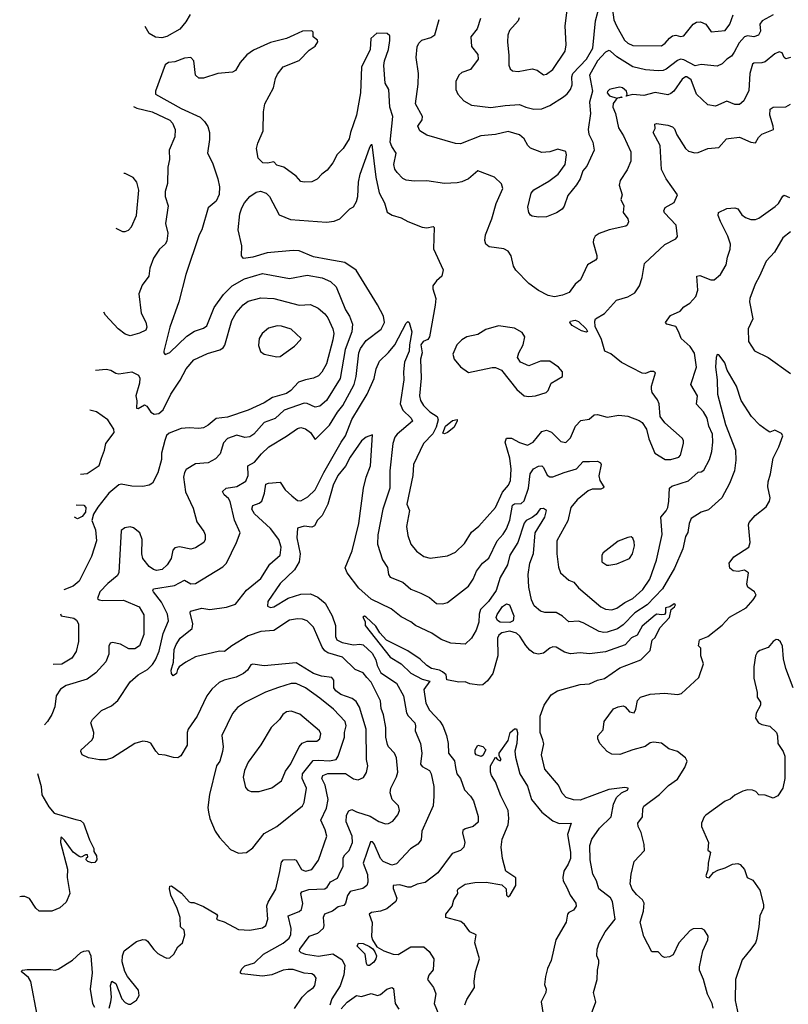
# Model space of a CAD drawing. Extents: x 1995161 to 2088924, y 769148 to 906007.
# Tile 229 of 256: x 2006543 to 2011360, y 848730 to 854903. Entities that reach past the tile are written whole.
import ezdxf

# ---------------------------------------------------------------- set-up
doc = ezdxf.new("R2010")
doc.units = 0

msp = doc.modelspace()

# ---------------------------------------------------------------- linework, layer by layer
at = {"layer": '0CON20XD'}
for points in [[(2009815, 854343.8), (2009866.2, 854365), (2009950.8, 854419.2), (2009975, 854437.8), (2009994.5, 854465), (2010004.7, 854495.3), (2010004.2, 854545), (2010009.7, 854565), (2010095, 854655.3), (2010134.7, 854725), (2010150.9, 854895), (2010180.9, 855005)], [(2009825, 854558), (2009845, 854560.8), (2009885, 854590.8), (2009961.8, 854705), (2009967.3, 854745), (2009962.1, 854865), (2009979.4, 854995)], [(2010258, 854965), (2010267.4, 854902.6), (2010283.8, 854863.8), (2010334.3, 854774.2), (2010354.8, 854754.8), (2010385, 854740.4), (2010565, 854739.1), (2010589.4, 854755), (2010615, 854787.1), (2010635, 854801.9), (2010655, 854806.5), (2010685, 854798.2), (2010705, 854801.8), (2010765, 854874.4), (2010785, 854886.9), (2010809.7, 854889.7), (2010842.5, 854875), (2010875.9, 854825.9), (2010965, 854834.5), (2010994.5, 854875), (2011015, 854932.2)], [(2007611.5, 854935), (2007585, 854890), (2007546.4, 854843.6), (2007465, 854797.5), (2007435, 854789.1), (2007395, 854792.5), (2007355, 854815.7), (2007328.9, 854861)], [(2011265, 854932.5), (2011197.1, 854895), (2011181.9, 854875), (2011185, 854830), (2011173.2, 854806.8), (2011145, 854795.6), (2011105, 854802.1), (2011085, 854795.4), (2011052.1, 854757.9), (2011021.7, 854698.3), (2011005, 854674.4), (2010974.7, 854655.3), (2010945, 854625.7), (2010915, 854610.6), (2010815, 854622.5), (2010776.2, 854613.8), (2010705, 854651.4), (2010685, 854655.8), (2010665, 854646.8), (2010595, 854592), (2010575, 854584), (2010545, 854582.5), (2010465, 854587.9), (2010385, 854608), (2010285, 854670), (2010245, 854706.5), (2010235, 854708.8), (2010215, 854698.8), (2010164.8, 854645), (2010114.3, 854555), (2010132.4, 854455), (2010115.3, 854385), (2010120, 854315), (2010105.5, 854215), (2010110.5, 854185), (2010135.4, 854135), (2010144.4, 854085.6), (2010097.5, 853985), (2010083.2, 853966.8), (2010072.5, 853955), (2010055.6, 853905), (2010033.2, 853866.8), (2009978.8, 853801.2), (2009955.5, 853734.5), (2009942, 853715), (2009907.9, 853692.1), (2009845, 853666.2), (2009795, 853664), (2009755, 853672), (2009745, 853676.7), (2009733.8, 853695), (2009727.7, 853727.7), (2009748.6, 853815), (2009765, 853835.6), (2009858.6, 853891.4), (2009917.1, 853935), (2009961.4, 853995), (2009971.2, 854055), (2009966.4, 854076.4), (2009915, 854090.8), (2009865.5, 854074.5), (2009815, 854070), (2009745, 854098), (2009728, 854115), (2009705, 854156.2), (2009675, 854180.8), (2009605, 854201.9), (2009525, 854182.9), (2009433.3, 854175), (2009305, 854124.5), (2009275, 854126.9), (2009095, 854178.6), (2009051.2, 854205), (2009037.5, 854235), (2009065.6, 854275), (2009067.5, 854295), (2009024.3, 854375), (2009041.4, 854498.6), (2009042.7, 854565), (2009027.3, 854665), (2009035, 854733.3), (2009044, 854756), (2009062.5, 854775), (2009119.2, 854790.8), (2009145, 854808.8), (2009171.8, 854905)], [(2009430.6, 854909.4), (2009410, 854845), (2009370, 854795), (2009375.8, 854735), (2009414.2, 854685), (2009416.9, 854655), (2009369.4, 854590.6), (2009315, 854572), (2009294.4, 854555.6), (2009275.8, 854515), (2009275.8, 854465), (2009290, 854435), (2009326, 854395), (2009375, 854367.5), (2009495, 854352.5), (2009585, 854365.4), (2009675, 854370.4), (2009715, 854353.8), (2009765, 854342.9), (2009815, 854343.8)], [(2009672.7, 854915), (2009666.9, 854895), (2009613.3, 854835), (2009601.5, 854805), (2009599.6, 854765), (2009608.7, 854678.7), (2009608.3, 854618.3), (2009618, 854595), (2009632.3, 854582.3), (2009667.7, 854577.7), (2009755.5, 854595.5), (2009786.4, 854586.4), (2009825, 854558)], [(2011375, 854665.8), (2011345, 854658), (2011334, 854665), (2011321.2, 854695), (2011302, 854702), (2011275, 854688.8), (2011215, 854639.1), (2011195, 854631.3), (2011145, 854630.5), (2011135.4, 854624.6), (2011119.7, 854565), (2011111.9, 854458.1), (2011082.2, 854395), (2011055, 854370.5), (2011025, 854372.1), (2010975, 854391.5), (2010905, 854361.1), (2010855, 854370), (2010785.5, 854435), (2010751.2, 854525), (2010725, 854544.5), (2010715, 854544.6), (2010695, 854530.4), (2010643.5, 854455), (2010625, 854439.1), (2010605, 854432.3), (2010525, 854446.6), (2010455, 854427.7), (2010385, 854433.1), (2010343.3, 854423.3), (2010350, 854435), (2010346, 854455), (2010321.2, 854475), (2010305, 854480), (2010255, 854469.2), (2010240, 854465), (2010227.7, 854452.3), (2010226, 854445), (2010238.8, 854425), (2010285, 854410), (2010315, 854420), (2010320, 854415), (2010290, 854410), (2010279.5, 854400.5), (2010263.2, 854376.8), (2010261.2, 854355), (2010276.3, 854315), (2010295.3, 854225.3), (2010326.9, 854175), (2010374.4, 854075), (2010373.1, 854015), (2010349.5, 853960.5), (2010306.9, 853895), (2010299.4, 853865), (2010319.4, 853805), (2010310.8, 853775), (2010328.6, 853735), (2010324.3, 853694.3), (2010354.1, 853654.1), (2010358.8, 853635), (2010351.2, 853615), (2010341.7, 853608.3), (2010236.7, 853585), (2010175, 853561.4), (2010150.8, 853545), (2010138.6, 853525), (2010137.8, 853505), (2010161.2, 853425), (2010160, 853405), (2010152.5, 853395), (2010101.4, 853365), (2010057.5, 853272.5), (2010025, 853244.3), (2009986.8, 853193.2), (2009945, 853175.5), (2009894.4, 853165.6), (2009855, 853174.5), (2009795, 853204.4), (2009735, 853250), (2009652.9, 853332.9), (2009638.6, 853358.6), (2009623.2, 853423.2), (2009605, 853452), (2009576.4, 853466.4), (2009485, 853479.4), (2009464.2, 853495), (2009457.9, 853517.9), (2009462.2, 853555), (2009502.9, 853655), (2009528.8, 853751.2), (2009570.5, 853845), (2009563.8, 853873.8), (2009518.8, 853915), (2009415, 853956), (2009355, 853905.7), (2009315, 853886.9), (2009285, 853879.4), (2009205, 853875.6), (2009095, 853892.5), (2009015, 853890.9), (2008965, 853896.7), (2008945, 853907.1), (2008908.1, 853945), (2008895, 853966.2), (2008887.9, 853995), (2008903.6, 854065), (2008875, 854108.6), (2008866, 854135), (2008882, 854295), (2008862.4, 854355), (2008856.5, 854465), (2008834.6, 854505), (2008824.6, 854614.6), (2008828.9, 854645), (2008855.4, 854715), (2008862.2, 854772.2), (2008862.5, 854802.5), (2008845.8, 854815.8), (2008780.7, 854819.3), (2008744, 854785), (2008739.4, 854715), (2008684.5, 854604.5), (2008678.7, 854445), (2008654.6, 854305), (2008615.4, 854194.6), (2008607.5, 854155), (2008571.4, 854095), (2008533.1, 854056.9), (2008505.6, 854005), (2008470.5, 853959.5), (2008436, 853935), (2008407.9, 853902.1), (2008375, 853886.2), (2008325, 853883.8), (2008305, 853888.8), (2008275, 853922), (2008198.3, 853978.3), (2008155, 853991.2), (2008135, 854012), (2008096.8, 854003.2), (2008066.1, 854006.1), (2008038.2, 854035), (2008026.4, 854095), (2008035, 854128.8), (2008068.5, 854205), (2008070.8, 854325), (2008080, 854375), (2008134.7, 854475), (2008146.9, 854533.1), (2008159.1, 854560.9), (2008195, 854606.5), (2008295, 854647.5), (2008357.6, 854712.4), (2008395, 854736.7), (2008412.5, 854765), (2008410, 854775), (2008382.5, 854795), (2008382.5, 854825), (2008373.3, 854833.3), (2008315, 854831.1), (2008261.2, 854805), (2008215, 854784.4), (2008115, 854760.4), (2008008.1, 854711.9), (2007967.6, 854682.4), (2007925.9, 854634.1), (2007895.6, 854585), (2007876.1, 854573.9), (2007785, 854565.3), (2007695, 854536.2), (2007665, 854535.5), (2007644.6, 854555), (2007635.5, 854645.5), (2007615, 854665.8), (2007575, 854661.1), (2007515, 854639.5), (2007475, 854634.4), (2007455, 854619.4), (2007395.3, 854455), (2007394.7, 854435), (2007555.6, 854345), (2007675, 854292.3), (2007702.3, 854265), (2007722.6, 854232.6), (2007732.2, 854195), (2007732.3, 854152.3), (2007719.6, 854065), (2007751.6, 854005), (2007784.8, 853905), (2007795.3, 853855), (2007793.8, 853806.2), (2007774.3, 853765), (2007725, 853722.5), (2007685.4, 853585), (2007668.7, 853555), (2007584.3, 853305), (2007541.5, 853135), (2007483.6, 852975), (2007446.2, 852825), (2007445.6, 852815), (2007455, 852804.4), (2007485, 852815.5), (2007590.5, 852919.5), (2007639.1, 852949.1), (2007695, 852968.8), (2007715, 852982.7), (2007761.7, 853098.3), (2007820.7, 853179.3), (2007875.6, 853234.4), (2007952.2, 853277.8), (2008065, 853311.5), (2008235, 853280.9), (2008345, 853300.9), (2008438.8, 853285), (2008491.7, 853261.7), (2008527.1, 853227.1), (2008585, 853084), (2008611.1, 853045), (2008629.2, 852995), (2008624.7, 852945), (2008583.3, 852835), (2008552.6, 852652.6), (2008465.3, 852515), (2008425, 852479.6), (2008395, 852473.2), (2008345, 852496.8), (2008325, 852498), (2008201.1, 852455), (2008145, 852403.2), (2008075, 852376.8), (2008010, 852305), (2007985, 852288.5), (2007955, 852284.4), (2007905, 852299.1), (2007845, 852277.3), (2007820.9, 852249.1), (2007799.8, 852180.2), (2007769.8, 852150.2), (2007725, 852125.5), (2007645, 852117.8), (2007586.6, 852083.4), (2007575.9, 852064.1), (2007570.6, 852035), (2007583, 851943), (2007630.6, 851840.6), (2007652.9, 851755), (2007697.1, 851695), (2007705.7, 851674.3)], [(2007104.5, 848705.5), (2007113.9, 848745), (2007118, 848775), (2007112.4, 848847.6), (2007120, 848875), (2007145, 848861.2), (2007183.1, 848765), (2007205, 848740.6), (2007225, 848730.8), (2007237.9, 848732.1), (2007275, 848756.2), (2007291.2, 848785), (2007288.3, 848818.3), (2007218.6, 848905), (2007201.9, 848935), (2007185.8, 848995.8), (2007187.1, 849035), (2007198, 849065), (2007275, 849123.3), (2007315.7, 849135.7), (2007334.1, 849134.1), (2007345, 849126), (2007383.6, 849073.6), (2007408.3, 849048.3), (2007450, 849025), (2007465, 849019.2), (2007485, 849021.4), (2007509.2, 849045), (2007535, 849090), (2007563.8, 849115), (2007578.6, 849165), (2007574.4, 849194.4), (2007551.2, 849215), (2007549.2, 849275), (2007530.2, 849330.2), (2007490, 849415), (2007482, 849455), (2007485, 849470), (2007495, 849472.5), (2007556.4, 849426.4), (2007605, 849373.3), (2007615, 849367.5), (2007635, 849368.8), (2007695, 849344.2), (2007777.5, 849295), (2007783.3, 849285), (2007777.5, 849265), (2007785, 849260), (2007825, 849247.5), (2007915, 849200), (2007985, 849195.6), (2008065, 849208.6), (2008085.8, 849225), (2008097.5, 849265), (2008092.6, 849347.4), (2008099.8, 849370.2), (2008147.6, 849452.4), (2008173.6, 849563.6), (2008185, 849621.2), (2008196.7, 849635), (2008265, 849638.6), (2008275, 849634.2), (2008309.2, 849575), (2008335, 849565.5), (2008375, 849575.7), (2008416, 849634), (2008467.1, 849785), (2008458.5, 849825), (2008430.4, 849885), (2008465, 849960.8), (2008475.9, 850015), (2008456.8, 850105), (2008437.7, 850145), (2008442.1, 850165), (2008473.5, 850176.5), (2008585, 850177.3), (2008635, 850143.4), (2008665, 850138.2), (2008697.5, 850152.5), (2008716.4, 850183.6), (2008725.4, 850225), (2008716.8, 850265), (2008713.9, 850455), (2008673, 850593), (2008651.7, 850628.3), (2008627, 850647), (2008555, 850672.9), (2008524.6, 850695), (2008512, 850715), (2008511.7, 850761.7), (2008498.4, 850778.4), (2008435, 850788.2), (2008385, 850804.1), (2008275, 850871.4), (2008075, 850852.9), (2008005, 850862.5), (2007992.5, 850857.5), (2007970.6, 850825), (2007945, 850803.6), (2007898.9, 850781.1), (2007825, 850761.5), (2007793.3, 850746.7), (2007747.5, 850705), (2007715.8, 850665), (2007655, 850536.2), (2007598, 850455), (2007592.5, 850435), (2007593.3, 850355), (2007553.1, 850286.9), (2007535, 850275.6), (2007507, 850277), (2007455, 850292.9), (2007415, 850297.1), (2007396.2, 850316.2), (2007365, 850366.4), (2007345, 850376.1), (2007315, 850379.7), (2007264.4, 850365.6), (2007125, 850274.6), (2007085, 850262.9), (2007042.3, 850262.3), (2006975, 850275.8), (2006935, 850293.8), (2006926, 850315), (2006928, 850325), (2006995, 850387.1), (2007006.5, 850405), (2007008.6, 850435), (2006989.2, 850495), (2006999.2, 850515), (2007055, 850572), (2007118.3, 850601.7), (2007158, 850635), (2007235, 850750.8), (2007285, 850796), (2007345, 850828.9), (2007375, 850859.5), (2007395, 850890.6), (2007416.8, 850945), (2007443.1, 851055), (2007476.7, 851135), (2007470, 851175), (2007431.4, 851251.4), (2007382.3, 851315), (2007376.7, 851325), (2007382, 851335), (2007514.4, 851355.6), (2007575, 851390), (2007615, 851366.9), (2007645, 851367.9), (2007816.7, 851473.3), (2007838.6, 851495), (2007902.9, 851625), (2007924, 851685), (2007889.5, 851765), (2007862.9, 851882.9), (2007851.9, 851901.9), (2007824.3, 851925), (2007814.4, 851945.6), (2007836.7, 851965), (2007905, 851976.2), (2007959.5, 852010.5), (2007976, 852045), (2007973.4, 852106.6), (2008015, 852127.9), (2008058.2, 852181.8), (2008105, 852224.6), (2008215, 852291.2), (2008285, 852339.4), (2008305, 852346.9), (2008335, 852337.5), (2008366, 852315), (2008395, 852270), (2008485, 852360), (2008535, 852441.8), (2008568.8, 852485), (2008638.4, 852615), (2008652.1, 852665), (2008669, 852815), (2008679, 852841), (2008715, 852891.8), (2008808.1, 852961.9), (2008830, 853005), (2008823.7, 853043.7), (2008785.7, 853115), (2008652.2, 853332.2), (2008580.8, 853380.8), (2008475, 853398.9), (2008385, 853415.2), (2008295, 853453.8), (2008256.2, 853456.2), (2008095, 853441.9), (2008005, 853413.2), (2007945, 853406.2), (2007932.3, 853422.3), (2007935.8, 853485), (2007913.3, 853585), (2007922.3, 853685), (2007935, 853724), (2007952.1, 853755), (2007986.5, 853795), (2008025, 853821.8), (2008052.9, 853827.1), (2008086.9, 853815), (2008108.5, 853795), (2008170.3, 853680.3), (2008241.1, 853651.1), (2008465, 853633.1), (2008515, 853639.5), (2008548.8, 853655), (2008612.1, 853717.9), (2008635, 853730), (2008655, 853763.8), (2008662.7, 853795), (2008666.1, 853885), (2008677.1, 853935), (2008735, 854096.7), (2008745, 854120), (2008750, 854120), (2008775.3, 853915.3), (2008796.5, 853816.5), (2008828.5, 853755), (2008846.7, 853696.7), (2008877.4, 853677.4), (2008935, 853660.8), (2008975, 853636.7), (2009065, 853602.5), (2009095, 853598), (2009135, 853606.7), (2009140, 853600), (2009135.7, 853465.7), (2009197.1, 853335), (2009188, 853295), (2009154.6, 853265.4), (2009133.1, 853235), (2009133.3, 853215), (2009151.1, 853155), (2009146.7, 853113.3), (2009111.8, 852915), (2009101.5, 852898.5), (2009072.7, 852885), (2009057.2, 852865), (2009066.6, 852815), (2009055.3, 852775), (2009059.1, 852655), (2009048.9, 852545), (2009055.7, 852515.7), (2009073.2, 852483.2), (2009114.5, 852445), (2009160.5, 852415), (2009166.9, 852395), (2009152.7, 852347.3), (2009132.5, 852307.5), (2009072.9, 852245), (2009012.2, 852115), (2009006.2, 852045), (2008968.8, 851865), (2008985.4, 851825.4), (2008968.2, 851725), (2008975, 851670), (2008995.5, 851615), (2009030.7, 851570.7), (2009075, 851536.7), (2009115, 851527.3), (2009225, 851540.9), (2009274.7, 851565.3), (2009330.9, 851619.1), (2009375, 851689.2), (2009421.5, 851728.5), (2009525.2, 851844.8), (2009569.4, 851940.6), (2009607.3, 851985), (2009618.9, 852015), (2009622.7, 852085), (2009614.7, 852154.7), (2009585.6, 852254.4), (2009595, 852280), (2009625, 852278.9), (2009675, 852252.9), (2009725, 852236.5), (2009760.6, 852255), (2009815, 852321.1), (2009845, 852328.5), (2009876.5, 852316.5), (2009935, 852258.6), (2009965, 852252.5), (2009995, 852281.4), (2010027.3, 852355), (2010059.8, 852390.2), (2010112.3, 852397.7), (2010143.3, 852425), (2010165, 852427.3), (2010225, 852410), (2010297.3, 852422.7), (2010355, 852417.5), (2010425, 852390), (2010445, 852376.7), (2010472.5, 852335), (2010485.9, 852275.9), (2010523.8, 852185), (2010587.5, 852145), (2010625, 852145.6), (2010675, 852160), (2010685, 852173.3), (2010703.5, 852245), (2010704.4, 852264.4), (2010695, 852278.8), (2010586.7, 852375), (2010556.7, 852415), (2010550, 852495), (2010540.7, 852520.7), (2010506.7, 852565), (2010503.6, 852586.4), (2010503.3, 852605), (2010528.3, 852688.3), (2010515, 852697.5), (2010495, 852696.7), (2010466.2, 852683.8), (2010445, 852686.2), (2010315, 852754.3), (2010247.2, 852807.2), (2010211.2, 852825), (2010188.6, 852898.6), (2010150.4, 852980.4), (2010147.5, 853012.5), (2010152.2, 853027.8), (2010209.1, 853060.9), (2010283.8, 853145), (2010355.4, 853164.6), (2010398.9, 853191.1), (2010426.9, 853235), (2010445, 853286.7), (2010458, 853375), (2010586.7, 853493.3), (2010655, 853530), (2010666.5, 853543.5), (2010656.9, 853615), (2010585, 853692.5), (2010580, 853705), (2010588, 853725), (2010645, 853756.2), (2010665.6, 853805), (2010595.6, 853905.6), (2010565, 853964.3), (2010556.8, 854115), (2010513.1, 854195), (2010525, 854220), (2010523, 854247), (2010535, 854252.5), (2010605, 854241.9), (2010635, 854230.8), (2010647.6, 854217.6), (2010661.7, 854181.7), (2010715.6, 854095), (2010735, 854079.5), (2010775, 854067.5), (2010795, 854069.4), (2010855, 854095.7), (2010925, 854101.2), (2010973.3, 854155), (2010985, 854158), (2011055, 854165.6), (2011125, 854134.5), (2011155, 854131.2), (2011173.8, 854165), (2011194.4, 854185.6), (2011266.7, 854215), (2011265.8, 854235), (2011243.6, 854305), (2011247.3, 854342.7), (2011265.8, 854354.2), (2011345, 854356.7), (2011375, 854372.5)], [(2007256.5, 854358.4), (2007277.1, 854347.1), (2007373.8, 854325), (2007485, 854272.2), (2007501.4, 854255), (2007516.9, 854215), (2007515, 854167.5), (2007479.4, 854085), (2007482.7, 854027.3), (2007471.7, 853978.3), (2007470, 853875), (2007454, 853825), (2007454.1, 853795), (2007474.5, 853735), (2007457.3, 853625), (2007470.8, 853565), (2007465.5, 853515), (2007455, 853495.7), (2007419.2, 853465), (2007381.7, 853408.3), (2007357.8, 853345), (2007351.5, 853295), (2007310.9, 853239.1), (2007290.6, 853185), (2007305, 853062.5), (2007334.2, 853005.8), (2007340.6, 852975), (2007333, 852957), (2007295, 852937.1), (2007235, 852921.1), (2007205, 852931.1), (2007160, 852965), (2007080.5, 853050.5), (2007071, 853069.4)], [(2007146.6, 853595), (2007187.5, 853575), (2007205, 853574.3), (2007225, 853582.5), (2007244, 853605), (2007275.7, 853675), (2007290.6, 853835), (2007276.9, 853885), (2007255, 853914), (2007205, 853938), (2007196, 853937.9)], [(2008266.3, 848703.7), (2008314.2, 848775), (2008348.7, 848811.3), (2008384.5, 848835.5), (2008392, 848848), (2008400.6, 848895), (2008390.7, 848910.7), (2008375, 848920.6), (2008325, 848925.6), (2008258, 848948), (2008225, 848949.2), (2008195, 848943.8), (2008124, 848915), (2008065, 848905.8), (2007935, 848922), (2007926.4, 848926.4), (2007926, 848935), (2007937.1, 848955), (2007955, 848970.5), (2008015, 848989.5), (2008071.9, 849045), (2008195, 849112.5), (2008232.3, 849145), (2008242.9, 849167.1), (2008243.8, 849205), (2008225.6, 849285), (2008295, 849312.9), (2008308.5, 849325), (2008318.1, 849361.9), (2008305.4, 849424.6), (2008312.2, 849435), (2008355, 849450.7), (2008455, 849453.1), (2008470, 849465), (2008491.5, 849498.5), (2008535, 849522), (2008553.8, 849563.8), (2008569.5, 849595), (2008571.5, 849648.5), (2008581.8, 849668.2), (2008608.8, 849695), (2008628.8, 849745), (2008627.6, 849785), (2008590, 849875), (2008592.2, 849915), (2008606.2, 849943.8), (2008625, 849952.3), (2008655, 849936.8), (2008739.8, 849909.8), (2008795, 849876.7), (2008835, 849860.8), (2008855, 849864.2), (2008881.2, 849878.8), (2008912.1, 849917.9), (2008924.2, 849945), (2008917.5, 849975), (2008876.9, 850015), (2008864.5, 850055), (2008869.4, 850085), (2008904.6, 850155.4), (2008912.5, 850185), (2008905.5, 850275), (2008892.5, 850305), (2008855, 850344.5), (2008848.8, 850358.8), (2008838.2, 850405), (2008837.1, 850465), (2008823.5, 850545), (2008808.5, 850585), (2008803.5, 850633.5), (2008745, 850748.8), (2008719.6, 850779.6), (2008695, 850808.9), (2008645, 850829.5), (2008566.5, 850906.5), (2008475, 850934), (2008455, 850945.4), (2008439, 850969), (2008384.7, 851094.7), (2008345, 851133.5), (2008315, 851143.8), (2008283.3, 851146.7), (2008235, 851138.8), (2008135, 851074.4), (2008055, 851066.7), (2007975, 851040.9), (2007871.8, 850978.2), (2007827.6, 850942.4), (2007795, 850943.1), (2007645, 850907.8), (2007584.2, 850875.8), (2007542.5, 850845), (2007531.2, 850828.8), (2007525, 850803.3), (2007505, 850788.8), (2007493.6, 850803.6), (2007491.8, 850825), (2007507.9, 850875), (2007512.2, 850955), (2007524.5, 850985), (2007549.4, 851025), (2007624.5, 851085.5), (2007628.5, 851115), (2007610.8, 851185), (2007614.4, 851195.6), (2007685, 851214.3), (2007735, 851205.6), (2007839.4, 851220.6), (2007895, 851239.4), (2007963.6, 851326.4), (2008055, 851399.4), (2008111, 851489), (2008175, 851545.8), (2008182.7, 851595), (2008167.8, 851645), (2008115, 851713.1), (2008015, 851804.6), (2007998.8, 851835), (2008003.3, 851856.7), (2008045, 851872.2), (2008061.4, 851885), (2008078.2, 851935), (2008085, 851990), (2008102.6, 851997.4), (2008175, 852002.9), (2008206.3, 851956.3), (2008248.5, 851918.5), (2008285, 851889.5), (2008305, 851887.3), (2008348.1, 851911.9), (2008394.7, 851955.3), (2008449.6, 852065), (2008556.9, 852255), (2008585.2, 852295), (2008624.5, 852395.5), (2008721.9, 852555), (2008765.7, 852654.3), (2008776.9, 852713.1), (2008798.8, 852761.2), (2008855, 852815.4), (2008895.2, 852864.8), (2008965, 853001.2), (2008975, 853010), (2008985, 853003.8), (2009001.2, 852945), (2008985.2, 852865), (2008984.7, 852825), (2008955.2, 852755), (2008948, 852695), (2008951.1, 852645), (2008927.3, 852495), (2008944.6, 852455), (2008997.3, 852405), (2009005.6, 852385), (2008909.1, 852305), (2008894.6, 852285), (2008881.5, 852245), (2008863.4, 852075), (2008863.5, 851966.5), (2008819.6, 851835), (2008787.4, 851672.6), (2008786.4, 851615), (2008816.3, 851516.3), (2008847.7, 851467.7), (2008855.6, 851425.6), (2008865, 851408.8), (2008945, 851376.9), (2008995, 851333.1), (2009057, 851307), (2009111.1, 851281.1), (2009155, 851242.7), (2009195, 851240), (2009225, 851250), (2009355, 851351.2), (2009384.5, 851395.5), (2009405.5, 851445), (2009444.7, 851495.3), (2009482.6, 851527.4), (2009535.3, 851635), (2009573.2, 851676.8), (2009595, 851711.1), (2009615, 851766), (2009631.2, 851858.8), (2009645, 851867.6), (2009685, 851870), (2009703.9, 851886.1), (2009732.8, 851965), (2009743.1, 852055), (2009762.9, 852087.1), (2009795, 852103.5), (2009815, 852105.7), (2009826, 852096), (2009848.1, 852048.1), (2009865, 852037.8), (2009885, 852036.4), (2009955, 852064.7), (2010033.2, 852086.8), (2010075, 852132.5), (2010115, 852132.5), (2010165, 852135.8), (2010184.2, 852124.2), (2010187.1, 852115), (2010173.3, 852043.3), (2010180, 852015), (2010204.2, 851975), (2010202.5, 851967.5), (2010185, 851959.5), (2010130.5, 851959.5), (2010105, 851950), (2010036.7, 851893.3), (2009996.5, 851845), (2009978.9, 851761.1), (2009910.6, 851635), (2009909.4, 851555), (2009920.7, 851470.7), (2009933.1, 851435), (2009985, 851388.6), (2010016.9, 851376.9), (2010045, 851341.1), (2010185, 851221.5), (2010215, 851206.4), (2010255, 851203.8), (2010285, 851213.9), (2010335, 851249.7), (2010385, 851273.9), (2010449, 851331), (2010492, 851395), (2010535.2, 851514.8), (2010570.7, 851675), (2010560.5, 851785), (2010595.4, 851824.6), (2010604.5, 851845), (2010612.3, 851885), (2010614.7, 851965), (2010631.2, 851978.8), (2010735, 852012.3), (2010795, 852065.6), (2010815, 852068.6), (2010830.7, 852079.3), (2010866.9, 852145), (2010880.4, 852195), (2010887.3, 852255), (2010884.6, 852305), (2010862.4, 852355), (2010850.8, 852405), (2010829.6, 852445), (2010785, 852492), (2010790.5, 852545), (2010749.6, 852615), (2010784, 852725), (2010772.4, 852812.4), (2010745, 852853.3), (2010688.9, 852905), (2010675, 852943.8), (2010655, 852979.4), (2010600, 852995), (2010591.2, 853005), (2010622.4, 853047.6), (2010682, 853075), (2010705, 853101.9), (2010744, 853126), (2010781.7, 853168.3), (2010793.6, 853206.4), (2010786.2, 853295), (2010805, 853298.1), (2010875, 853271.9), (2010895, 853271.5), (2010934.5, 853305), (2010970.4, 853365), (2010978.5, 853415), (2010995.4, 853465), (2010997.3, 853495), (2010982.1, 853545), (2010935, 853636.7), (2010921.4, 853675), (2010923.3, 853695), (2010975, 853720), (2011025, 853724), (2011045, 853716.2), (2011069.2, 853679.2), (2011091.7, 853661.7), (2011125, 853650), (2011155, 853650.6), (2011175, 853658.1), (2011278.1, 853731.9), (2011298.5, 853751.5), (2011325, 853797.5), (2011335, 853802.2), (2011367.3, 853787.3)], [(2011375, 853572.5), (2011325, 853536.2), (2011273.3, 853445), (2011220.7, 853389.2), (2011180.8, 853295), (2011152.7, 853245), (2011119.1, 853155), (2011116.5, 853135), (2011137.2, 853027.2), (2011108.9, 852965), (2011111.4, 852885), (2011147.6, 852827.6), (2011235, 852786), (2011375, 852685.6)], [(2007018.6, 852705.7), (2007085, 852711.1), (2007115.3, 852705.3), (2007145, 852686.7), (2007165, 852681.8), (2007245, 852695.4), (2007287.5, 852675), (2007295.3, 852655), (2007294.7, 852625), (2007271.2, 852545), (2007277.3, 852512.7), (2007275, 852467.5), (2007285, 852466.2), (2007325, 852487.5), (2007339.2, 852479.2), (2007365, 852443.3), (2007385, 852430), (2007416.1, 852433.9), (2007442.3, 852457.7), (2007490, 852555), (2007547.9, 852642.1), (2007586.9, 852715), (2007635, 852770), (2007720.1, 852809.9), (2007797.8, 852832.3), (2007818.6, 852845), (2007828.2, 852861.8), (2007872.4, 853017.6), (2007898.9, 853065), (2007944.4, 853115), (2007975, 853138.5), (2008055, 853158.5), (2008135, 853154.6), (2008295, 853113.9), (2008365, 853118.2), (2008413.5, 853093.5), (2008455, 853058.9), (2008475, 853032.9), (2008505.9, 852965), (2008511.8, 852935), (2008506.4, 852895), (2008465.3, 852745), (2008436.5, 852693.5), (2008415, 852670), (2008385, 852656.5), (2008335, 852645.5), (2008289.7, 852630.3), (2008242.6, 852577.4), (2008215, 852558.5), (2008127.1, 852535), (2008075, 852501.5), (2007974.7, 852455.3), (2007845, 852411.5), (2007775, 852401.8), (2007725, 852360.6), (2007695, 852344.5), (2007665, 852339.1), (2007605, 852344.4), (2007555, 852340.6), (2007479.5, 852310.5), (2007464.2, 852295.8), (2007452, 852265), (2007431.4, 852185), (2007431.1, 852145), (2007408.9, 852061.1), (2007375, 851998), (2007354.4, 851985.6), (2007315, 851975.7), (2007245, 851978.6), (2007178.8, 851991.2), (2007165, 851987.5), (2007100.9, 851935), (2007032.6, 851847.4), (2007006.4, 851803.6), (2006995, 851762.5), (2007017.8, 851705), (2007025.5, 851635), (2006992.6, 851537.4), (2006915, 851383.5), (2006877.7, 851352.3), (2006820.4, 851328.7)], [(2010095, 852944.3), (2010065, 852952.5), (2010006.7, 852985), (2009991.2, 853005), (2009995, 853012.5), (2010025, 853020), (2010045, 853010.8), (2010094, 852965), (2010101.7, 852948.3), (2010095, 852944.3)], [(2008155, 852790), (2008175, 852791.4), (2008265, 852856.2), (2008303.3, 852895), (2008306.2, 852905), (2008245, 852962.5), (2008185, 852982), (2008155.9, 852984.1), (2008101.7, 852968.3), (2008062, 852935), (2008044.2, 852905), (2008039.5, 852859.5), (2008052.7, 852822.7), (2008075, 852806.7), (2008155, 852790)], [(2009735, 852540), (2009775, 852544.4), (2009843.3, 852565), (2009855, 852577.5), (2009875, 852623.8), (2009946, 852665), (2009946, 852695), (2009920, 852725), (2009865, 852761.1), (2009808, 852762), (2009735, 852731.9), (2009681.2, 852755), (2009664, 852785), (2009671.4, 852815), (2009698.1, 852865), (2009708.1, 852915), (2009692.4, 852942.4), (2009645, 852969.1), (2009543, 852983), (2009465, 852960), (2009415, 852930), (2009345, 852913.9), (2009313.3, 852896.7), (2009283.8, 852865), (2009257.3, 852805), (2009267.1, 852775), (2009305, 852727.5), (2009355, 852691.4), (2009505, 852722.5), (2009525, 852722.5), (2009563.3, 852705), (2009658, 852585), (2009705, 852544.3), (2009735, 852540)], [(2010224.2, 850314.2), (2010180, 850365), (2010166.7, 850395), (2010166.4, 850413.6), (2010199.5, 850450.5), (2010206.4, 850503.6), (2010265, 850581.9), (2010295, 850595.6), (2010325, 850600.8), (2010338.8, 850595), (2010365, 850563.3), (2010395, 850557.5), (2010405, 850580), (2010414.3, 850635), (2010433.8, 850655), (2010495, 850674.3), (2010585, 850680), (2010668, 850672), (2010691.7, 850678.3), (2010800.5, 850779.5), (2010828.8, 850865), (2010811.4, 850915), (2010812.5, 850962.5), (2010798.3, 850978.3), (2010803.8, 851015), (2010855, 851036.7), (2010945, 851106.7), (2010992.3, 851157.7), (2011096.9, 851215), (2011141.1, 851265), (2011158.8, 851295), (2011148.8, 851315), (2011105.7, 851345.7), (2011100.8, 851365), (2011110, 851435), (2011085, 851451.2), (2011045.6, 851444.4), (2011015, 851448.1), (2010992.9, 851465), (2010990.5, 851495), (2011019.2, 851535), (2011112.5, 851595), (2011121.1, 851625), (2011111.1, 851735), (2011115, 851750), (2011152.5, 851795), (2011221.2, 851848.8), (2011243.3, 851885), (2011245.7, 851904.3), (2011231.5, 851975), (2011233.9, 852006.1), (2011249.5, 852055), (2011266.2, 852155), (2011301.5, 852225), (2011326.7, 852295), (2011318.3, 852308.3), (2011275, 852328.8), (2011245, 852318), (2011226.8, 852326.8), (2011181.2, 852361.2), (2011130, 852415), (2011064.6, 852514.6), (2011035, 852606.2), (2010976.2, 852705), (2010961.7, 852751.7), (2010946.7, 852775), (2010925, 852802.5), (2010915, 852803.3), (2010908, 852785), (2010904.2, 852725), (2010914.3, 852644.3), (2010915.8, 852555), (2010966.1, 852365), (2011030, 852205), (2011031.1, 852141.1), (2011023.6, 852075), (2010992.7, 851995), (2010943.8, 851906.2), (2010860.2, 851829.8), (2010813.8, 851815), (2010752.5, 851775), (2010740, 851745), (2010731.5, 851688.5), (2010715, 851663.3), (2010700, 851585), (2010648, 851465), (2010571.2, 851335), (2010475, 851234.4), (2010398.9, 851185), (2010325, 851109.1), (2010289.4, 851085), (2010225, 851062.5), (2010205, 851060.4), (2010175, 851067.7), (2010075, 851121.9), (2010045, 851131.4), (2009985, 851128.9), (2009945, 851163.1), (2009905, 851185.6), (2009835, 851185.6), (2009806.2, 851195), (2009768.3, 851228.3), (2009750, 851265), (2009734.1, 851345), (2009730.3, 851425), (2009740.5, 851495), (2009762.7, 851557.3), (2009773.1, 851686.9), (2009835.4, 851785), (2009845.7, 851825), (2009825, 851838), (2009805, 851835.8), (2009780.2, 851799.8), (2009755, 851781.3), (2009717.5, 851762.5), (2009705, 851745.7), (2009666, 851625), (2009614.7, 851545), (2009601, 851485), (2009553.8, 851405), (2009530.4, 851325), (2009481.8, 851255), (2009431.6, 851205), (2009422, 851175), (2009421.2, 851125), (2009404.6, 851075), (2009375, 851024.6), (2009335, 850987.1), (2009245, 850994.1), (2009185, 851017.5), (2009125.9, 851055.9), (2009024.7, 851104.7), (2008995, 851128.6), (2008935, 851160), (2008870.3, 851210.3), (2008745, 851270.8), (2008669.6, 851339.6), (2008595.7, 851435), (2008583.4, 851466.6), (2008626.2, 851573.8), (2008669.2, 851745), (2008697.6, 851965), (2008713.9, 852035), (2008741.8, 852105), (2008755, 852300), (2008715, 852285.7), (2008685, 852262.5), (2008615, 852160.8), (2008585.9, 852104.1), (2008536.8, 852045), (2008508.3, 851985), (2008475.3, 851865), (2008439.2, 851795), (2008410, 851765), (2008389.8, 851730.2), (2008375, 851722.2), (2008325, 851728.2), (2008284, 851715), (2008279.2, 851655), (2008301.2, 851555), (2008295.6, 851504.4), (2008266.4, 851453.6), (2008175, 851367.8), (2008098.5, 851255), (2008096.9, 851226.9), (2008115, 851217.1), (2008135, 851222), (2008225, 851276.7), (2008305, 851301.4), (2008365, 851304.1), (2008412.7, 851282.7), (2008457.8, 851245), (2008500.8, 851165), (2008521.4, 851105), (2008522.8, 851035), (2008531.5, 851015), (2008565, 850998.3), (2008635, 850984.6), (2008675, 850987.9), (2008695, 850983.1), (2008751.8, 850931.8), (2008775, 850889.4), (2008784.1, 850854.1), (2008807.2, 850807.2), (2008903.7, 850743.7), (2008948.9, 850665), (2008968.2, 850558.2), (2008978.1, 850538.1), (2009018.6, 850495), (2009024, 850475), (2009020.8, 850445), (2009055.9, 850365), (2009064.1, 850305), (2009055.4, 850235), (2009065, 850221.5), (2009110.6, 850195), (2009122.7, 850175), (2009138.5, 850095), (2009139.7, 850035), (2009133.8, 849975), (2009062.9, 849815), (2009058.3, 849761.7), (2009038, 849735), (2008992.2, 849705), (2008905, 849610), (2008875, 849602.7), (2008821.5, 849625), (2008804.1, 849645), (2008765, 849736.7), (2008755, 849748.1), (2008741.8, 849748.2), (2008696.8, 849615), (2008722.5, 849545), (2008724.6, 849495), (2008718.9, 849475), (2008694, 849456), (2008615, 849438.2), (2008596.8, 849413.2), (2008584.8, 849365.2), (2008575, 849348.9), (2008539.1, 849340.9), (2008504, 849315), (2008454.2, 849295), (2008444.4, 849275), (2008449.1, 849225), (2008444.4, 849205), (2008409.2, 849175), (2008354.7, 849155.3), (2008296.4, 849075), (2008295.6, 849065), (2008304.4, 849055), (2008335, 849043.7), (2008415, 849032.6), (2008505, 849046), (2008562.1, 849012.1), (2008580, 848975), (2008574.7, 848915), (2008550.8, 848845), (2008498.9, 848765), (2008487.1, 848725)], [(2006924.7, 852053.4), (2006965, 852057.8), (2007042.2, 852107.8), (2007056.8, 852155), (2007075.6, 852205), (2007083.2, 852246.8), (2007135.7, 852315.7), (2007134, 852335), (2007095.7, 852395), (2007024.5, 852444.5), (2006982.4, 852454.3)], [(2009205, 852306.2), (2009195, 852310), (2009212.7, 852355), (2009255, 852389.5), (2009285, 852396.7), (2009285.7, 852385), (2009265, 852345.8), (2009225, 852314.3), (2009205, 852306.2)], [(2006897, 851861.2), (2006945, 851860.3), (2006958.4, 851845), (2006954.8, 851815), (2006935, 851788.2), (2006905, 851774.6), (2006886, 851784.3)], [(2007705.7, 851674.3), (2007705.7, 851645), (2007697.5, 851625), (2007645, 851591.4), (2007615, 851582.9), (2007545, 851598.1), (2007515, 851592), (2007503.5, 851576.5), (2007493.1, 851525), (2007468.1, 851485), (2007436, 851455), (2007400.7, 851450.7), (2007382, 851455), (2007355, 851474.5), (2007315, 851525.8), (2007308.2, 851555), (2007310.4, 851645), (2007296, 851686), (2007257, 851717), (2007235, 851724.3), (2007202.1, 851717.9), (2007179.1, 851700.9), (2007164.4, 851435), (2007153.8, 851416.2), (2007095, 851368.9), (2007045.7, 851315), (2007031.4, 851275), (2007041.2, 851265), (2007061.8, 851261.8), (2007194.6, 851264.6), (2007292.4, 851222.4), (2007322.1, 851172.1), (2007322, 851048), (2007295, 850977.5), (2007265, 850958.2), (2007228, 850958), (2007175, 850987.8), (2007125, 850998.6), (2007110, 850995), (2007101.4, 850975), (2007101.1, 850925), (2007082.4, 850877.6), (2007021.3, 850808.7), (2006965, 850768.5), (2006835, 850728.9), (2006799.2, 850705), (2006770.9, 850665), (2006762.5, 850595), (2006745, 850546.2), (2006717.4, 850502.6), (2006698.6, 850483.2)], [(2010222.3, 851482.3), (2010235, 851483.3), (2010285, 851492), (2010365.8, 851525), (2010382.9, 851555), (2010395.8, 851605), (2010395, 851630), (2010385, 851652.5), (2010375, 851660), (2010355, 851656.7), (2010295, 851633.3), (2010200.5, 851559.5), (2010191.2, 851545), (2010191.2, 851505), (2010222.3, 851482.3)], [(2010120, 848655), (2010153.8, 848745), (2010140, 848805), (2010162.5, 848885), (2010164.2, 848945), (2010173.3, 848985), (2010173.3, 849005), (2010161.2, 849035), (2010162.5, 849075), (2010175.6, 849115), (2010212.9, 849185), (2010275, 849263.3), (2010263, 849347), (2010258.7, 849375), (2010245, 849397.5), (2010172.7, 849455), (2010157.7, 849505), (2010135, 849545.7), (2010119.2, 849635), (2010116.7, 849725), (2010129.4, 849765), (2010177.5, 849835), (2010249.6, 849905), (2010264.8, 849985.2), (2010282.7, 850027.3), (2010315, 850056.9), (2010353.8, 850075), (2010355.7, 850085), (2010335, 850089.4), (2010235, 850076.9), (2010055, 850010.7), (2010015, 850011.8), (2009967.3, 850027.3), (2009943.1, 850053.1), (2009920.6, 850105), (2009834.5, 850205), (2009812.5, 850295), (2009827.9, 850362.1), (2009821.2, 850388.8), (2009805.7, 850435), (2009805, 850537.5), (2009830.5, 850605), (2009875, 850670.6), (2009914.7, 850695.3), (2010055, 850735.8), (2010115, 850740), (2010165, 850761.3), (2010208.3, 850771.7), (2010305, 850838.9), (2010435, 850890), (2010495, 850948.8), (2010507.8, 851012.2), (2010525, 851030), (2010555, 851090.8), (2010615.7, 851155), (2010626, 851205), (2010647.6, 851222.4), (2010653.3, 851235), (2010645, 851241.2), (2010617.5, 851222.5), (2010591.2, 851215), (2010591.2, 851185), (2010585, 851173.8), (2010565, 851170.8), (2010536.4, 851176.4), (2010525, 851170), (2010445, 851101.1), (2010413.5, 851045), (2010376.9, 851026.9), (2010337, 850983), (2010215, 850939.4), (2010115, 850927.8), (2010055, 850933.8), (2009995, 850926.6), (2009956.9, 850936.9), (2009905, 850968.9), (2009885, 850971.5), (2009865, 850963.3), (2009825, 850931.9), (2009795, 850924.5), (2009765, 850931.4), (2009740.8, 850950.8), (2009715, 850979.4), (2009678.7, 851038.7), (2009657.1, 851057.1), (2009615, 851068.8), (2009565, 851059.1), (2009546.8, 851045), (2009537.6, 851025), (2009539.4, 850915), (2009509.1, 850805), (2009475, 850758), (2009445, 850734), (2009425, 850730), (2009365, 850739.2), (2009335, 850750.8), (2009295, 850749.4), (2009220, 850765), (2009216.7, 850795), (2009192, 850815), (2009174.5, 850824.5), (2009125, 850834.6), (2009093.9, 850855), (2009054, 850894), (2008976.6, 850946.6), (2008842.7, 851012.7), (2008799.5, 851059.5), (2008775, 851100.9), (2008715, 851157.5), (2008705, 851163.3), (2008693.8, 851156.2), (2008709.2, 851129.2), (2008708, 851105), (2008865, 850905.8), (2008933.4, 850865), (2008995, 850806.8), (2009065, 850769.5), (2009113.3, 850755), (2009075.7, 850704.3), (2009087.9, 850617.9), (2009110.9, 850575), (2009177.2, 850505), (2009195.3, 850475), (2009218.7, 850415), (2009228.8, 850365), (2009230, 850305), (2009267.6, 850257.6), (2009273.8, 850215), (2009283.3, 850175), (2009305.6, 850145), (2009330, 850075), (2009369.4, 850035), (2009388.1, 850005), (2009417.4, 849907.4), (2009417.3, 849872.7), (2009385, 849845.7), (2009335, 849831.2), (2009320.8, 849819.2), (2009318, 849805), (2009332.5, 849745), (2009326, 849715), (2009305.5, 849694.5), (2009254.4, 849675), (2009164.6, 849555), (2009085, 849494.6), (2009035, 849482.5), (2008995, 849464.5), (2008975, 849463.6), (2008925, 849478.6), (2008883.3, 849475), (2008884.2, 849455.8), (2008907.3, 849395), (2008900, 849375), (2008845, 849329.2), (2008805, 849313.1), (2008747.5, 849305), (2008733.8, 849295), (2008752.9, 849242.9), (2008748.5, 849155), (2008753.5, 849133.5), (2008781.2, 849091.2), (2008825.6, 849065.6), (2008884.5, 849045.5), (2008915, 849042.1), (2008995, 849090), (2009075, 849090.8), (2009110.3, 849060.3), (2009138.6, 849015), (2009134.5, 848945.5), (2009107.9, 848912.1), (2009100, 848885), (2009136.2, 848835), (2009152.2, 848795), (2009141.8, 848735), (2009170, 848665)], [(2009615, 851124.2), (2009555.2, 851125.2), (2009536.8, 851136.8), (2009529.1, 851155), (2009535, 851174.3), (2009569.6, 851225), (2009595, 851241.2), (2009613.6, 851233.6), (2009639.6, 851165), (2009636.1, 851135), (2009615, 851124.2)], [(2006798.8, 851179.1), (2006803.8, 851165), (2006881.7, 851151.7), (2006899.3, 851139.3), (2006911.4, 851115), (2006911.5, 851005), (2006897.1, 850942.9), (2006870.6, 850899.4), (2006806.6, 850863.4), (2006752.8, 850859.6)], [(2011390.6, 850715), (2011344.5, 850835), (2011330, 850895), (2011324.3, 850975), (2011312.3, 851002.3), (2011296.1, 851016.1), (2011285, 851016.7), (2011265, 851003.8), (2011233.2, 850966.8), (2011181.3, 850948.7), (2011166, 850935), (2011155.7, 850914.3), (2011144.2, 850845), (2011144.5, 850774.5), (2011165.6, 850685), (2011165.8, 850655), (2011186, 850625), (2011186.2, 850605), (2011158.8, 850555), (2011153.8, 850525), (2011174.2, 850494.2), (2011195, 850483.8), (2011245, 850473.3), (2011286.7, 850435), (2011293.6, 850413.6), (2011294, 850365), (2011328.6, 850315), (2011337.5, 850285), (2011338.6, 850145), (2011325.6, 850084.4), (2011295, 850036.2), (2011265, 850022.9), (2011215, 850041.2), (2011175, 850043.3), (2011157.5, 850065), (2011135, 850073.3), (2011105, 850075.6), (2011075, 850067.1), (2011025, 850040.8), (2010995, 850016), (2010965, 850004), (2010844.2, 849915.8), (2010833.3, 849905), (2010816.7, 849865), (2010816.2, 849845), (2010860, 849745), (2010856.7, 849696.7), (2010873.3, 849683.3), (2010858.1, 849615), (2010856.4, 849573.6), (2010844.1, 849535.9), (2010847, 849527), (2010865, 849523.8), (2010892.5, 849557.5), (2010918.3, 849571.7), (2010964.3, 849585.7), (2011011.2, 849608.8), (2011045, 849613.3), (2011057.7, 849607.7), (2011086.7, 849575), (2011103.3, 849525), (2011138.3, 849508.3), (2011181.4, 849445), (2011205.7, 849355), (2011204.3, 849335), (2011181.9, 849285), (2011175.8, 849215), (2011160, 849135), (2011153.8, 849115), (2011125, 849076.2), (2011070.9, 849009.1), (2011030, 848885), (2011027.5, 848755), (2011057.9, 848607.9)], [(2007915, 849677.5), (2007965, 849682.5), (2008005, 849710.8), (2008075, 849800), (2008155, 849845.6), (2008315.6, 849975), (2008326.8, 849995), (2008339.7, 850085), (2008312.5, 850145), (2008315.8, 850175), (2008382, 850258), (2008415, 850261.7), (2008485, 850256.2), (2008526.1, 850265), (2008540, 850285), (2008579.4, 850405), (2008579, 850435), (2008589.5, 850475), (2008583.3, 850503.3), (2008510.6, 850580.6), (2008425, 850648.5), (2008334.4, 850715), (2008275, 850742), (2008245, 850740.4), (2008165, 850715.4), (2008083.9, 850686.1), (2007958.8, 850625), (2007908.9, 850591.1), (2007876.9, 850553.1), (2007809.5, 850415), (2007817.5, 850345), (2007813.5, 850315), (2007796.9, 850255), (2007777.1, 850225), (2007733.1, 850045), (2007723.1, 849965), (2007725.7, 849935), (2007735.8, 849895), (2007769.2, 849815), (2007795.6, 849775.6), (2007865, 849700), (2007915, 849677.5)], [(2008045, 850064.3), (2008123.6, 850086.4), (2008185, 850132), (2008208.6, 850191.4), (2008242, 850238), (2008294.7, 850345.3), (2008312.9, 850367.1), (2008345, 850380.5), (2008405, 850380), (2008424, 850395), (2008431.2, 850425), (2008421.2, 850445), (2008299.8, 850549.8), (2008245, 850568.1), (2008215, 850562.9), (2008192, 850548), (2008171.4, 850515), (2008118.9, 850465), (2008055, 850356), (2007975, 850249.2), (2007953.1, 850195), (2007944.5, 850155), (2007959.1, 850089.1), (2007973.4, 850073.4), (2007994.3, 850064.3), (2008045, 850064.3)], [(2009332.6, 848727.4), (2009345, 848760), (2009393.8, 848835), (2009391.2, 848875), (2009400.8, 848935), (2009424.2, 849015), (2009395.7, 849115), (2009403.8, 849165), (2009365, 849184.4), (2009330.1, 849230.1), (2009308.4, 849248.4), (2009214, 849274), (2009213.8, 849295), (2009253.6, 849346.4), (2009264.2, 849385), (2009288.8, 849425), (2009286.2, 849445), (2009291.2, 849455), (2009335, 849484), (2009395, 849494.2), (2009465.7, 849495.7), (2009565, 849478.8), (2009591.2, 849455), (2009593.8, 849413.8), (2009603.8, 849403.8), (2009616.7, 849415), (2009652, 849475), (2009652.5, 849522.5), (2009590, 849565), (2009568.6, 849645), (2009560.8, 849715), (2009567.1, 849765), (2009603.9, 849855), (2009609.6, 849895), (2009604.5, 849945), (2009557.8, 850037.8), (2009525.7, 850125.7), (2009500, 850165), (2009493.3, 850185), (2009493.3, 850225), (2009525, 850280), (2009537.5, 850265), (2009555, 850257.5), (2009560, 850265), (2009548.3, 850288.3), (2009547.5, 850305), (2009605, 850383.8), (2009617.5, 850435), (2009645, 850457.5), (2009656.8, 850456.8), (2009662.2, 850435), (2009658.5, 850365), (2009647, 850317), (2009649.7, 850279.7), (2009677.5, 850175), (2009725, 850098), (2009750.9, 850015), (2009815.6, 849935.6), (2009885, 849879.6), (2009925, 849864.6), (2010000, 849865), (2009977.3, 849795), (2009995.3, 849685), (2009995.2, 849645), (2009981.1, 849608.9), (2009953.1, 849565), (2009947.1, 849525), (2009948.5, 849505), (2009971.8, 849461.8), (2009992.2, 849415), (2010028.1, 849365), (2010030.8, 849345), (2010015, 849320), (2009984.6, 849305.4), (2009975.8, 849295), (2009967.5, 849245), (2009903.6, 849135), (2009873.1, 849005), (2009850.5, 848955), (2009838.5, 848905), (2009833.3, 848855), (2009841.9, 848825), (2009840.6, 848805), (2009811.8, 848745), (2009852.2, 848482.2)], [(2009435, 850283.3), (2009405, 850294.2), (2009398, 850305), (2009398.6, 850325), (2009415, 850355.8), (2009445, 850345.8), (2009463.8, 850325), (2009445, 850290), (2009435, 850283.3)], [(2010890.4, 848705), (2010882.7, 848735), (2010853.3, 848793.3), (2010829.5, 848885), (2010804.6, 848944.6), (2010803.3, 848965), (2010823.7, 849066.3), (2010855.8, 849135), (2010857.7, 849157.7), (2010834.2, 849194.2), (2010816.7, 849205), (2010765, 849204.3), (2010745, 849192.9), (2010675, 849115.8), (2010639.7, 849040.3), (2010615, 849028), (2010585, 849024), (2010570.9, 849030.9), (2010545, 849058.8), (2010505, 849060), (2010453.8, 849156.2), (2010432.1, 849245), (2010452.5, 849315), (2010456.5, 849365), (2010445.6, 849385), (2010408.1, 849418.1), (2010381.7, 849451.7), (2010370, 849485), (2010374.5, 849545.5), (2010394.1, 849625.9), (2010459.2, 849695), (2010457.8, 849732.2), (2010437.9, 849807.9), (2010419.2, 849845), (2010418, 849865), (2010446.9, 849905), (2010448.8, 849955), (2010455, 849971.4), (2010553.6, 850045), (2010608.7, 850101.3), (2010665, 850141.5), (2010712.2, 850215), (2010727.1, 850255), (2010716.2, 850275), (2010665, 850314.3), (2010611.7, 850331.7), (2010565, 850366.7), (2010515, 850373.3), (2010495, 850370), (2010464.1, 850345.9), (2010385, 850326), (2010305, 850295.8), (2010255, 850298), (2010224.2, 850314.2)], [(2006654.7, 850178.1), (2006677.7, 850095), (2006682.5, 850042.5), (2006725, 849967.5), (2006759.5, 849929.5), (2006895, 849888.8), (2006925, 849883.3), (2006943.8, 849865), (2006980.5, 849760.5), (2007007, 849707), (2007008.3, 849688.3), (2007025, 849660), (2007026.7, 849635), (2007015, 849620), (2006995, 849616.2), (2006970, 849625), (2006960, 849635), (2006961.7, 849648.3), (2006970, 849655), (2006968.3, 849668.3), (2006955, 849667.5), (2006927.5, 849652.5), (2006915, 849656.7), (2006879.2, 849685), (2006825, 849760), (2006805, 849777.5), (2006800, 849775), (2006798, 849745), (2006843.2, 849576.8), (2006840, 849525), (2006857.5, 849425), (2006835, 849371.2), (2006795, 849334), (2006745, 849314.2), (2006665, 849313.3), (2006645, 849332.5), (2006605, 849393.3), (2006576.1, 849406.1), (2006555, 849406.2), (2006543.2, 849403.2)], [(2008723.6, 848973.6), (2008716.9, 848985), (2008708.2, 849045), (2008657.5, 849095), (2008667.1, 849112.9), (2008695, 849111.5), (2008735, 849092.3), (2008757.1, 849077.1), (2008769.5, 849059.5), (2008779.2, 849035), (2008776, 849015), (2008762.7, 848995), (2008735, 848973.8), (2008723.6, 848973.6)], [(2006652, 848665), (2006613.8, 848873.8), (2006597.3, 848897.3), (2006552.5, 848935), (2006560, 848945), (2006590.9, 848949.1), (2006738.3, 848948.3), (2006765, 848944.2), (2006785, 848950.8), (2006873.4, 849006.6), (2006926.7, 849055), (2006945, 849064), (2006975, 849066.7), (2006990, 849035), (2006996.6, 848926.6), (2006984.5, 848825.5), (2006999.4, 848735), (2007012.2, 848712.2)], [(2008557.9, 848702.1), (2008595, 848743.1), (2008655, 848785.5), (2008685, 848779.4), (2008745, 848798), (2008785.5, 848784.5), (2008805, 848792.5), (2008845, 848825.8), (2008875, 848836.2), (2008885, 848830), (2008897.1, 848735), (2008919.8, 848699.8)]]:
    msp.add_lwpolyline(points, dxfattribs=at)

doc.saveas('drawing.dxf')
